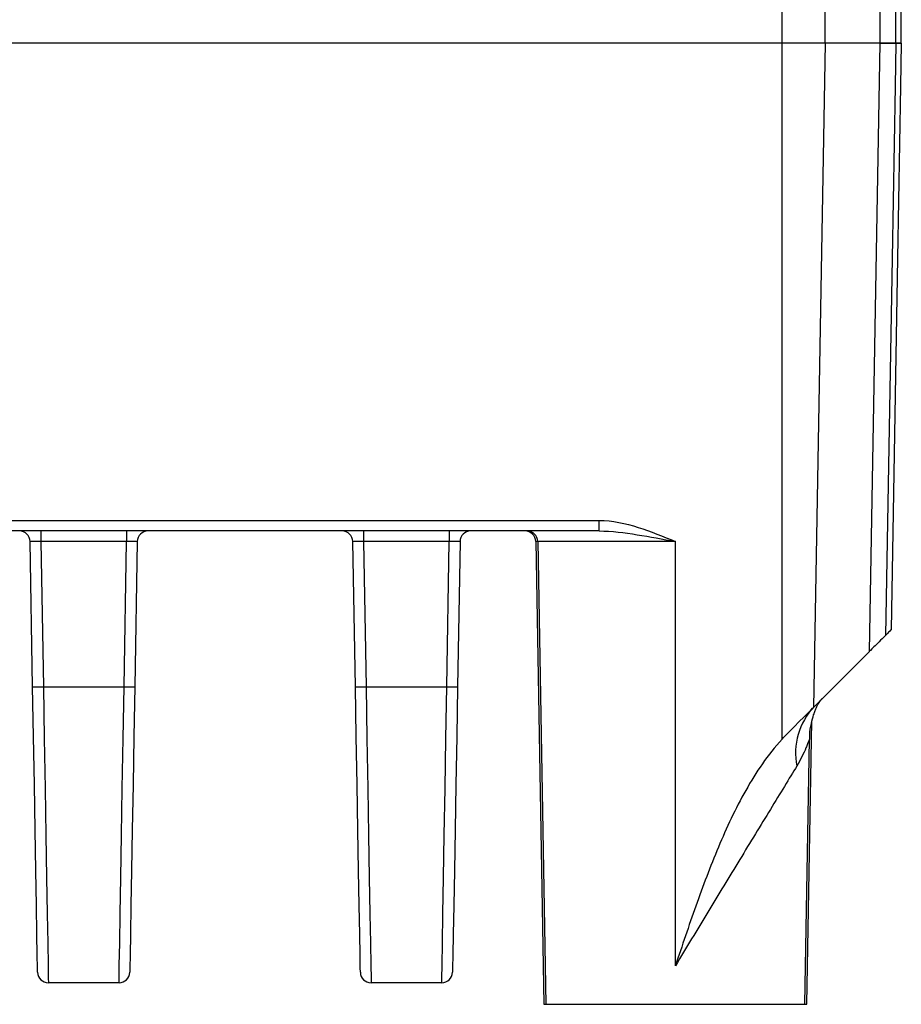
# Model space of a CAD drawing. Header units: millimetres. Extents: x 10 to 272, y 7 to 208.
# Tile 29 of 33: x 171 to 182, y 66 to 77. Entities that reach past the tile are written whole.
import ezdxf

# ---------------------------------------------------------------- set-up
doc = ezdxf.new("R2010")
doc.units = ezdxf.units.MM

msp = doc.modelspace()

# ---------------------------------------------------------------- linework, layer by layer
at = {"color": 7, "linetype": 'Continuous', "lineweight": 25}
for p, q in [((180.166, 76.985), (180.166, 77.385)), ((180.665, 76.985), (180.665, 77.385)), ((181.305, 76.985), (181.305, 77.385)), ((181.489, 76.985), (181.489, 77.385)), ((181.551, 76.985), (181.551, 77.385)), ((180.166, 76.985), (152.687, 76.985)), ((180.665, 76.985), (180.166, 76.985)), ((180.166, 68.898), (180.166, 76.985)), ((180.665, 76.985), (180.53, 69.266)), ((181.305, 76.985), (180.665, 76.985)), ((181.181, 69.917), (181.305, 76.985)), ((181.489, 76.985), (181.305, 76.985)), ((181.551, 76.985), (181.489, 76.985)), ((154.813, 71.44), (178.039, 71.44)), ((178.039, 71.317), (178.039, 71.44)), ((178.039, 71.317), (154.813, 71.317)), ((171.554, 71.317), (171.554, 71.194)), ((172.549, 71.317), (172.549, 71.194)), ((175.304, 71.317), (175.304, 71.194)), ((176.299, 71.317), (176.299, 71.194)), ((171.458, 69.506), (171.429, 71.194)), ((172.549, 71.194), (171.554, 71.194)), ((171.554, 71.194), (171.583, 69.506)), ((172.52, 69.506), (172.549, 71.194)), ((172.674, 71.194), (172.645, 69.506)), ((175.208, 69.506), (175.179, 71.194)), ((176.299, 71.194), (175.304, 71.194)), ((175.304, 71.194), (175.333, 69.506)), ((176.27, 69.506), (176.299, 71.194)), ((176.424, 71.194), (176.395, 69.506)), ((177.304, 71.194), (177.397, 65.817)), ((177.328, 71.194), (177.421, 65.817)), ((178.926, 66.265), (178.926, 71.194)), ((171.583, 69.506), (172.52, 69.506)), ((175.333, 69.506), (176.27, 69.506)), ((180.538, 69.273), (180.632, 69.368)), ((180.53, 69.266), (180.538, 69.273)), ((180.455, 65.817), (180.513, 69.106)), ((180.432, 65.817), (180.485, 68.894)), ((172.462, 66.067), (171.641, 66.067)), ((176.212, 66.067), (175.391, 66.067)), ((177.397, 65.817), (177.421, 65.817)), ((177.421, 65.817), (180.432, 65.817)), ((180.432, 65.817), (180.455, 65.817))]:
    msp.add_line(p, q, dxfattribs=at)
at = {"color": 8, "linetype": 'Continuous', "lineweight": 25}
for p, q in [((177.328, 71.194), (177.304, 71.194)), ((178.926, 71.194), (177.328, 71.194))]:
    msp.add_line(p, q, dxfattribs=at)
at = {"color": 7, "linetype": 'Continuous', "lineweight": 25, "flags": 128}
for points in [[(181.489, 76.985), (181.48, 76.485), (181.445, 74.486), (181.369, 70.104)], [(181.551, 76.985), (181.542, 76.485), (181.507, 74.486), (181.432, 70.167)], [(180.632, 69.368), (181.059, 69.794), (181.181, 69.917)], [(171.516, 66.19), (171.515, 66.24), (171.512, 66.389), (171.508, 66.632), (171.502, 66.963), (171.495, 67.37), (171.487, 67.843), (171.478, 68.367), (171.468, 68.927), (171.458, 69.506)], [(171.583, 69.506), (171.593, 68.906), (171.603, 68.325), (171.612, 67.782), (171.62, 67.291), (171.627, 66.868), (171.633, 66.526), (171.637, 66.273), (171.64, 66.119), (171.641, 66.067)], [(172.462, 66.067), (172.463, 66.119), (172.465, 66.273), (172.47, 66.526), (172.475, 66.868), (172.483, 67.291), (172.491, 67.782), (172.5, 68.325), (172.51, 68.906), (172.52, 69.506)], [(172.645, 69.506), (172.635, 68.927), (172.625, 68.367), (172.616, 67.843), (172.608, 67.37), (172.6, 66.963), (172.595, 66.632), (172.59, 66.389), (172.588, 66.24), (172.587, 66.19)], [(175.266, 66.19), (175.265, 66.24), (175.262, 66.389), (175.258, 66.632), (175.252, 66.963), (175.245, 67.37), (175.237, 67.843), (175.228, 68.367), (175.218, 68.927), (175.208, 69.506)], [(175.333, 69.506), (175.343, 68.906), (175.353, 68.325), (175.362, 67.782), (175.37, 67.291), (175.377, 66.868), (175.383, 66.526), (175.387, 66.273), (175.39, 66.119), (175.391, 66.067)], [(176.212, 66.067), (176.213, 66.119), (176.215, 66.273), (176.22, 66.526), (176.225, 66.868), (176.233, 67.291), (176.241, 67.782), (176.25, 68.325), (176.26, 68.906), (176.27, 69.506)], [(176.395, 69.506), (176.385, 68.927), (176.375, 68.367), (176.366, 67.843), (176.358, 67.37), (176.35, 66.963), (176.345, 66.632), (176.34, 66.389), (176.338, 66.24), (176.337, 66.19)], [(180.24, 68.975), (180.305, 69.041), (180.366, 69.101), (180.419, 69.155), (180.464, 69.199), (180.498, 69.233), (180.52, 69.256), (180.53, 69.266)]]:
    msp.add_lwpolyline(points, dxfattribs=at)
at = {"color": 7, "linetype": 'Continuous', "lineweight": 25}
for centre, radius, start, end in [((171.304, 71.192), 0.125, 1, 90), ((172.799, 71.192), 0.125, 90, 179), ((175.054, 71.192), 0.125, 1, 90), ((176.549, 71.192), 0.125, 90, 179), ((177.179, 71.192), 0.125, 1, 90), ((177.203, 71.192), 0.125, 1, 90), ((171.521, 71.296), 1.791, 268.001, 271.999), ((172.582, 71.296), 1.791, 268.0009, 271.9991), ((175.271, 71.296), 1.791, 268.001, 271.999), ((176.332, 71.296), 1.791, 268.0009, 271.9991), ((181.106, 68.734), 0.784, 136.4822, 191.0329), ((171.641, 66.192), 0.125, 181, 270), ((172.462, 66.192), 0.125, 270, 359), ((175.391, 66.192), 0.125, 181, 270), ((176.212, 66.192), 0.125, 270, 359)]:
    msp.add_arc(centre, radius, start, end, dxfattribs=at)
for centre, major_axis, start_param, end_param in [((171.554, 71.192), (0.125, -0.002), 1.57171, 3.142201), ((172.549, 71.192), (0.125, 0.002), 6.282577, 7.853068), ((175.304, 71.192), (0.125, -0.002), 1.57171, 3.142201), ((176.299, 71.192), (0.125, 0.002), 6.282577, 7.853068)]:
    msp.add_ellipse(centre, major_axis=major_axis, ratio=0.017429, start_param=start_param, end_param=end_param, dxfattribs=at)
for points, knots in [([(181.303, 76.985), (181.303, 76.985), (181.319, 76.985), (181.383, 76.985), (181.429, 76.985), (181.489, 76.985)], [0, 0, 0, 0, 0.5, 0.5, 1, 1, 1, 1]), ([(178.039, 71.44), (178.195, 71.44), (178.346, 71.404), (178.641, 71.312), (178.784, 71.253), (178.926, 71.194)], [0, 0, 0, 0, 0.5, 0.5, 1, 1, 1, 1]), ([(178.039, 71.317), (178.187, 71.317), (178.334, 71.297), (178.63, 71.25), (178.778, 71.222), (178.926, 71.194)], [0, 0, 0, 0, 0.5, 0.5, 1, 1, 1, 1]), ([(181.432, 70.167), (181.432, 70.167), (181.425, 70.161), (181.402, 70.138), (181.387, 70.122), (181.369, 70.104)], [0, 0, 0, 0, 0.5, 0.5, 1, 1, 1, 1]), ([(181.369, 70.104), (181.314, 70.05), (181.268, 70.003), (181.199, 69.934), (181.179, 69.915), (181.179, 69.915)], [0, 0, 0, 0, 0.5, 0.5, 1, 1, 1, 1]), ([(180.488, 68.894), (180.487, 68.91), (180.485, 68.974), (180.503, 69.074), (180.529, 69.174), (180.552, 69.233), (180.569, 69.273), (180.587, 69.31), (180.617, 69.354), (180.622, 69.361), (180.634, 69.37), (180.635, 69.371)], [0, 0, 0, 0, 0.042039, 0.165061, 0.262458, 0.330761, 0.401297, 0.508406, 0.72253, 0.973584, 1, 1, 1, 1]), ([(180.166, 68.898), (179.999, 68.716), (179.863, 68.514), (179.624, 68.09), (179.52, 67.867), (179.331, 67.417), (179.245, 67.188), (179.123, 66.843), (179.083, 66.728), (179.004, 66.497), (178.965, 66.38), (178.926, 66.265)], [0, 0, 0, 0, 0.25, 0.25, 0.5, 0.5, 0.75, 0.75, 0.875, 0.875, 1, 1, 1, 1]), ([(180.337, 68.584), (180.294, 68.514), (180.245, 68.435), (180.141, 68.264), (180.086, 68.174), (179.973, 67.989), (179.915, 67.894), (179.796, 67.699), (179.735, 67.599), (179.551, 67.297), (179.427, 67.094), (179.178, 66.682), (179.053, 66.475), (178.926, 66.265)], [0, 0, 0, 0, 0.125, 0.125, 0.25, 0.25, 0.375, 0.375, 0.5, 0.5, 0.75, 0.75, 1, 1, 1, 1])]:
    msp.add_open_spline(points, degree=3, knots=knots, dxfattribs=at)
for points in [[(181.489, 76.985), (181.529, 76.985), (181.551, 76.985), (181.551, 76.985)], [(180.166, 68.898), (180.19, 68.924), (180.215, 68.95), (180.24, 68.975)]]:
    msp.add_open_spline(points, degree=3, dxfattribs=at)
at = {"color": 8, "linetype": 'Continuous', "lineweight": 25}
msp.add_open_spline([(180.485, 68.894), (180.485, 68.895), (180.484, 68.899), (180.468, 68.858), (180.427, 68.753), (180.377, 68.658), (180.337, 68.584)], degree=3, knots=[0, 0, 0, 0, 0.1062052, 0.3627527, 0.495942, 1, 1, 1, 1], dxfattribs=at)

doc.saveas('drawing.dxf')
